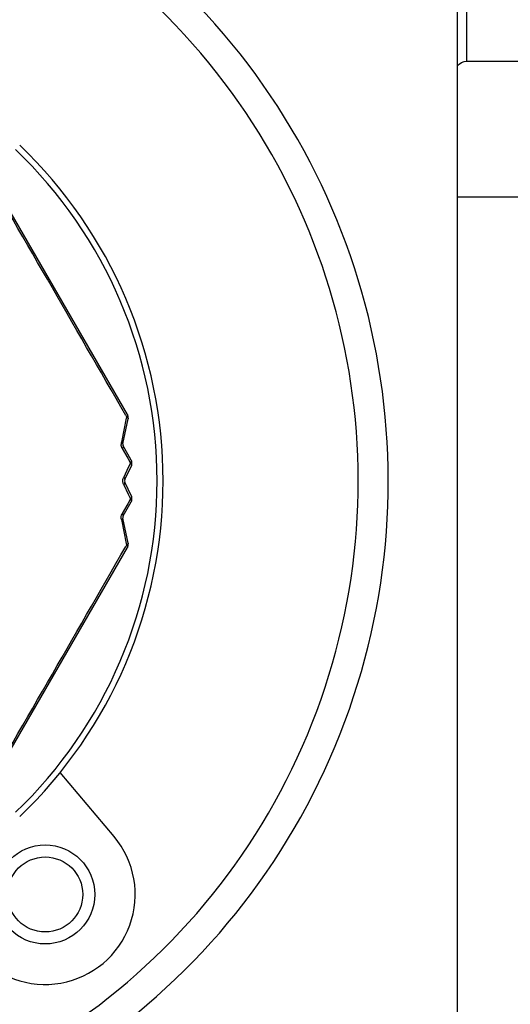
# Model space of a CAD drawing. Header units: millimetres. Extents: x 28 to 5852, y 59 to 4130.
# Tile 8 of 29: x 1708 to 1725, y 1220 to 1253. Entities that reach past the tile are written whole.
import ezdxf

# ---------------------------------------------------------------- set-up
doc = ezdxf.new("R2010")
doc.units = ezdxf.units.MM
for name, color, linetype in [('CABLE_PBL150', 7, 'Continuous'), ('COVER_J_ABL149', 7, 'Continuous'), ('COVER_J_PBL152', 7, 'Continuous'), ('FLANGE_B_PBL151', 7, 'Continuous'), ('new_view_15_VBL148', 7, 'Continuous'), ('PLATE_J_PBL153', 7, 'Continuous')]:
    doc.layers.add(name, color=color, linetype=linetype)

# ---------------------------------------------------------------- blocks, each defined once
blk = doc.blocks.new('CABLE_PBL150', base_point=(611.763, 1461.969))
at = {"layer": 'CABLE_PBL150', "color": 7}
for p, q in [((626.072, 1464.685), (620.837, 1473.752)), ((625.92, 1463.705), (626.095, 1464.544)), ((626.2, 1463.159), (625.931, 1463.636)), ((625.984, 1462.512), (626.206, 1462.975)), ((626.206, 1461.963), (625.984, 1462.425)), ((625.931, 1461.302), (626.2, 1461.778)), ((626.095, 1460.393), (625.92, 1461.232)), ((620.837, 1451.185), (626.072, 1460.252))]:
    blk.add_line(p, q, dxfattribs=at)
at = {"layer": 'CABLE_PBL150', "color": 2}
for p, q in [((626.018, 1464.653), (626.044, 1464.607)), ((626.034, 1464.557), (625.871, 1463.76)), ((626.044, 1464.607), (626.034, 1464.557)), ((625.903, 1463.549), (626.083, 1463.227)), ((626.083, 1463.227), (626.172, 1463.067)), ((626.172, 1463.067), (626.099, 1462.912)), ((626.099, 1462.912), (625.951, 1462.6)), ((625.951, 1462.338), (626.099, 1462.026)), ((626.099, 1462.026), (626.172, 1461.87)), ((626.083, 1461.71), (625.903, 1461.389)), ((626.172, 1461.87), (626.083, 1461.71)), ((625.871, 1461.178), (626.034, 1460.381)), ((626.034, 1460.381), (626.044, 1460.331)), ((626.044, 1460.331), (626.018, 1460.285))]:
    blk.add_line(p, q, dxfattribs=at)
for centre, radius, start, end in [((-591.102, 767.994), 1402.396, 29.786088, 30.213912), ((611.763, 1462.469), 15.3, 313.7659, 46.2341), ((625.851, 1464.754), 0.243, 322.5662, 325.8269), ((625.875, 1464.738), 0.214, 325.8645, 327.3455), ((626.174, 1463.699), 0.309, 168.6175, 177.8561), ((626.18, 1463.698), 0.315, 177.7972, 181.6066), ((-591.099, 2156.942), 1402.392, 329.786088, 330.213913), ((625.907, 1460.383), 0.192, 337.2031, 341.341)]:
    blk.add_arc(centre, radius, start, end, dxfattribs=at)
at = {"layer": 'CABLE_PBL150', "color": 7}
for centre, radius, start, end in [((611.763, 1462.469), 15.5, 313.7659, 46.2341), ((625.899, 1464.585), 0.2, 348.1967, 30), ((626.018, 1463.685), 0.1, 168.2393, 209.5236), ((626.025, 1463.061), 0.2, 334.3915, 29.4217), ((626.074, 1462.469), 0.1, 154.3916, 205.6093), ((626.025, 1461.876), 0.2, 330.5787, 25.6081), ((626.018, 1461.252), 0.1, 150.476, 191.7604), ((625.899, 1460.352), 0.2, 330, 11.7612)]:
    blk.add_arc(centre, radius, start, end, dxfattribs=at)
at = {"layer": 'CABLE_PBL150', "color": 2}
for points, knots in [([(626.071, 1464.653), (626.07, 1464.65), (626.068, 1464.645), (626.066, 1464.641), (626.064, 1464.638)], [0, 0, 0, 0, 0.479458, 1, 1, 1, 1]), ([(626.064, 1464.638), (626.063, 1464.636), (626.06, 1464.63), (626.057, 1464.625), (626.055, 1464.623)], [0, 0, 0, 0, 0.482971, 1, 1, 1, 1]), ([(626.074, 1464.585), (626.076, 1464.583), (626.08, 1464.58), (626.083, 1464.576), (626.084, 1464.574)], [0, 0, 0, 0, 0.519773, 1, 1, 1, 1]), ([(626.084, 1464.629), (626.085, 1464.627), (626.086, 1464.623), (626.087, 1464.618), (626.087, 1464.616)], [0, 0, 0, 0, 0.501304, 1, 1, 1, 1]), ([(626.084, 1464.574), (626.086, 1464.572), (626.088, 1464.569), (626.09, 1464.565), (626.091, 1464.564)], [0, 0, 0, 0, 0.522577, 1, 1, 1, 1]), ([(626.089, 1464.602), (626.089, 1464.604), (626.089, 1464.608), (626.088, 1464.612), (626.087, 1464.615)], [0, 0, 0, 0, 0.503152, 1, 1, 1, 1]), ([(626.089, 1464.616), (626.091, 1464.616), (626.093, 1464.616), (626.096, 1464.617), (626.096, 1464.617)], [0, 0, 0, 0, 0.743698, 1, 1, 1, 1]), ([(626.091, 1464.564), (626.092, 1464.562), (626.093, 1464.559), (626.094, 1464.555), (626.095, 1464.554)], [0, 0, 0, 0, 0.521381, 1, 1, 1, 1]), ([(626.095, 1464.554), (626.095, 1464.552), (626.095, 1464.549), (626.095, 1464.546), (626.095, 1464.544)], [0, 0, 0, 0, 0.513143, 1, 1, 1, 1]), ([(625.92, 1463.705), (625.922, 1463.715), (625.913, 1463.729), (625.903, 1463.738), (625.9, 1463.741)], [0, 0, 0, 0, 0.668244, 1, 1, 1, 1]), ([(625.931, 1463.636), (625.934, 1463.631), (625.941, 1463.599), (625.92, 1463.569), (625.903, 1463.549)], [0, 0, 0, 0, 0.18783, 1, 1, 1, 1]), ([(626.195, 1463.102), (626.194, 1463.1), (626.191, 1463.094), (626.187, 1463.088), (626.185, 1463.085)], [0, 0, 0, 0, 0.487629, 1, 1, 1, 1]), ([(626.202, 1463.119), (626.201, 1463.116), (626.199, 1463.111), (626.197, 1463.105), (626.195, 1463.102)], [0, 0, 0, 0, 0.484581, 1, 1, 1, 1]), ([(626.198, 1463.033), (626.199, 1463.03), (626.202, 1463.025), (626.204, 1463.019), (626.205, 1463.017)], [0, 0, 0, 0, 0.514985, 1, 1, 1, 1]), ([(626.21, 1463.101), (626.208, 1463.104), (626.206, 1463.11), (626.203, 1463.116), (626.202, 1463.119)], [0, 0, 0, 0, 0.455226, 1, 1, 1, 1]), ([(626.205, 1463.017), (626.207, 1463.02), (626.209, 1463.026), (626.211, 1463.032), (626.212, 1463.035)], [0, 0, 0, 0, 0.545054, 1, 1, 1, 1]), ([(626.205, 1463.017), (626.206, 1463.014), (626.208, 1463.009), (626.209, 1463.004), (626.209, 1463.001)], [0, 0, 0, 0, 0.516445, 1, 1, 1, 1]), ([(626.212, 1463.035), (626.213, 1463.037), (626.214, 1463.043), (626.215, 1463.048), (626.216, 1463.051)], [0, 0, 0, 0, 0.498316, 1, 1, 1, 1]), ([(626.216, 1463.051), (626.216, 1463.053), (626.217, 1463.059), (626.218, 1463.065), (626.218, 1463.068)], [0, 0, 0, 0, 0.491234, 1, 1, 1, 1]), ([(626.218, 1463.068), (626.22, 1463.068), (626.221, 1463.067), (626.225, 1463.068), (626.225, 1463.068)], [0, 0, 0, 0, 0.755905, 1, 1, 1, 1]), ([(625.984, 1462.512), (625.987, 1462.517), (625.992, 1462.551), (625.969, 1462.581), (625.951, 1462.6)], [0, 0, 0, 0, 0.190106, 1, 1, 1, 1]), ([(625.951, 1462.338), (625.958, 1462.345), (625.978, 1462.369), (625.993, 1462.406), (625.984, 1462.425)], [0, 0, 0, 0, 0.325568, 1, 1, 1, 1]), ([(626.198, 1461.904), (626.196, 1461.901), (626.193, 1461.896), (626.189, 1461.89), (626.187, 1461.887)], [0, 0, 0, 0, 0.487947, 1, 1, 1, 1]), ([(626.195, 1461.835), (626.197, 1461.832), (626.199, 1461.827), (626.201, 1461.821), (626.202, 1461.819)], [0, 0, 0, 0, 0.515424, 1, 1, 1, 1]), ([(626.205, 1461.921), (626.204, 1461.918), (626.202, 1461.912), (626.199, 1461.907), (626.198, 1461.904)], [0, 0, 0, 0, 0.485015, 1, 1, 1, 1]), ([(626.202, 1461.819), (626.203, 1461.822), (626.206, 1461.828), (626.209, 1461.834), (626.21, 1461.836)], [0, 0, 0, 0, 0.544972, 1, 1, 1, 1]), ([(626.212, 1461.903), (626.211, 1461.906), (626.209, 1461.912), (626.207, 1461.918), (626.205, 1461.921)], [0, 0, 0, 0, 0.455134, 1, 1, 1, 1]), ([(626.21, 1461.836), (626.211, 1461.839), (626.212, 1461.844), (626.214, 1461.849), (626.215, 1461.852)], [0, 0, 0, 0, 0.498239, 1, 1, 1, 1]), ([(626.215, 1461.852), (626.215, 1461.855), (626.217, 1461.861), (626.218, 1461.866), (626.218, 1461.869)], [0, 0, 0, 0, 0.491242, 1, 1, 1, 1]), ([(626.218, 1461.869), (626.22, 1461.869), (626.221, 1461.87), (626.225, 1461.869), (626.225, 1461.87)], [0, 0, 0, 0, 0.755904, 1, 1, 1, 1]), ([(625.931, 1461.301), (625.934, 1461.307), (625.941, 1461.339), (625.92, 1461.369), (625.903, 1461.389)], [0, 0, 0, 0, 0.187832, 1, 1, 1, 1]), ([(625.871, 1461.178), (625.879, 1461.182), (625.898, 1461.194), (625.923, 1461.216), (625.92, 1461.232)], [0, 0, 0, 0, 0.354578, 1, 1, 1, 1]), ([(626.061, 1460.342), (626.058, 1460.34), (626.053, 1460.336), (626.047, 1460.332), (626.044, 1460.331)], [0, 0, 0, 0, 0.485944, 1, 1, 1, 1]), ([(626.064, 1460.299), (626.066, 1460.297), (626.068, 1460.292), (626.07, 1460.287), (626.071, 1460.285)], [0, 0, 0, 0, 0.520494, 1, 1, 1, 1]), ([(626.075, 1460.261), (626.074, 1460.259), (626.074, 1460.256), (626.073, 1460.254), (626.072, 1460.252)], [0, 0, 0, 0, 0.515586, 1, 1, 1, 1]), ([(626.087, 1460.35), (626.086, 1460.352), (626.085, 1460.356), (626.083, 1460.36), (626.082, 1460.362)], [0, 0, 0, 0, 0.483332, 1, 1, 1, 1]), ([(626.089, 1460.322), (626.091, 1460.321), (626.093, 1460.322), (626.096, 1460.32), (626.096, 1460.321)], [0, 0, 0, 0, 0.743674, 1, 1, 1, 1])]:
    blk.add_open_spline(points, degree=3, knots=knots, dxfattribs=at)
for points in [[(626.072, 1464.685), (626.077, 1464.676), (626.074, 1464.663), (626.071, 1464.653)], [(626.071, 1464.653), (626.076, 1464.645), (626.082, 1464.637), (626.084, 1464.629)], [(626.044, 1464.607), (626.055, 1464.6), (626.065, 1464.593), (626.074, 1464.585)], [(626.084, 1464.574), (626.087, 1464.583), (626.089, 1464.592), (626.089, 1464.602)], [(625.903, 1463.549), (625.88, 1463.592), (625.866, 1463.641), (625.865, 1463.689)], [(625.9, 1463.741), (625.891, 1463.748), (625.881, 1463.754), (625.871, 1463.76)], [(626.185, 1463.085), (626.181, 1463.079), (626.177, 1463.073), (626.172, 1463.067)], [(626.172, 1463.067), (626.182, 1463.057), (626.191, 1463.045), (626.198, 1463.033)], [(626.2, 1463.159), (626.206, 1463.148), (626.206, 1463.132), (626.202, 1463.119)], [(626.218, 1463.068), (626.216, 1463.079), (626.214, 1463.091), (626.21, 1463.101)], [(626.209, 1463.001), (626.21, 1462.992), (626.21, 1462.983), (626.206, 1462.975)], [(625.921, 1462.469), (625.921, 1462.498), (625.925, 1462.528), (625.934, 1462.556)], [(625.924, 1462.426), (625.922, 1462.44), (625.921, 1462.454), (625.921, 1462.469)], [(625.934, 1462.382), (625.929, 1462.396), (625.926, 1462.411), (625.924, 1462.426)], [(625.934, 1462.556), (625.938, 1462.571), (625.944, 1462.585), (625.951, 1462.6)], [(625.951, 1462.338), (625.944, 1462.352), (625.938, 1462.367), (625.934, 1462.382)], [(626.187, 1461.887), (626.182, 1461.881), (626.177, 1461.876), (626.172, 1461.87)], [(626.172, 1461.87), (626.181, 1461.859), (626.189, 1461.848), (626.195, 1461.835)], [(626.202, 1461.819), (626.206, 1461.806), (626.206, 1461.79), (626.2, 1461.778)], [(626.206, 1461.963), (626.212, 1461.95), (626.21, 1461.934), (626.205, 1461.921)], [(626.218, 1461.869), (626.217, 1461.881), (626.215, 1461.892), (626.212, 1461.903)], [(625.876, 1461.324), (625.883, 1461.346), (625.892, 1461.368), (625.903, 1461.389)], [(625.871, 1461.178), (625.866, 1461.2), (625.864, 1461.223), (625.865, 1461.246)], [(625.865, 1461.246), (625.865, 1461.272), (625.869, 1461.299), (625.876, 1461.324)], [(626.095, 1460.393), (626.097, 1460.383), (626.091, 1460.372), (626.084, 1460.363)], [(626.044, 1460.331), (626.052, 1460.321), (626.059, 1460.31), (626.064, 1460.299)], [(626.084, 1460.363), (626.078, 1460.355), (626.069, 1460.348), (626.061, 1460.342)], [(626.071, 1460.284), (626.076, 1460.292), (626.081, 1460.3), (626.085, 1460.309)], [(626.071, 1460.285), (626.074, 1460.277), (626.076, 1460.269), (626.075, 1460.261)], [(626.089, 1460.322), (626.089, 1460.331), (626.09, 1460.341), (626.087, 1460.35)]]:
    blk.add_open_spline(points, degree=3, dxfattribs=at)
blk = doc.blocks.new('COVER_J_PBL152', base_point=(611.763, 1470.969))
at = {"layer": 'COVER_J_PBL152', "color": 7}
for p, q in [((637.063, 1497.972), (637.063, 1438.947)), ((625.631, 1450.608), (623.836, 1452.748))]:
    blk.add_line(p, q, dxfattribs=at)
blk.add_circle((623.333, 1448.68), 1.65, dxfattribs=at)
for centre, radius, start, end in [((611.763, 1462.469), 23, 133.0296, 46.9704), ((623.333, 1448.68), 3, 220, 40)]:
    blk.add_arc(centre, radius, start, end, dxfattribs=at)
at = {"layer": 'COVER_J_PBL152', "color": 2}
blk.add_arc((611.763, 1462.469), 22, 133.0296, 46.9703, dxfattribs=at)
blk = doc.blocks.new('PLATE_J_PBL153', base_point=(611.763, 1470.969))
at = {"layer": 'PLATE_J_PBL153', "color": 7}
blk.add_circle((623.333, 1448.68), 1.25, dxfattribs=at)
blk = doc.blocks.new('COVER_J_ABL149', base_point=(611.763, 1470.969))
at = {"layer": 'CABLE_PBL150'}
blk.add_blockref('CABLE_PBL150', (611.763, 1461.969), dxfattribs=at)
at = {"layer": 'COVER_J_PBL152'}
blk.add_blockref('COVER_J_PBL152', (611.763, 1470.969), dxfattribs=at)
at = {"layer": 'PLATE_J_PBL153'}
blk.add_blockref('PLATE_J_PBL153', (611.763, 1470.969), dxfattribs=at)
blk = doc.blocks.new('FLANGE_B_PBL151', base_point=(611.763, 1471.469))
at = {"layer": 'FLANGE_B_PBL151', "color": 2}
blk.add_line((637.38, 1476.469), (637.38, 1512.969), dxfattribs=at)
at = {"layer": 'FLANGE_B_PBL151', "color": 7}
for p, q in [((637.38, 1476.469), (669.763, 1476.469)), ((637.063, 1471.948), (641.263, 1471.948))]:
    blk.add_line(p, q, dxfattribs=at)
blk.add_open_spline([(637.056, 1476.3), (637.137, 1476.391), (637.258, 1476.469), (637.38, 1476.469)], degree=3, dxfattribs=at)
blk = doc.blocks.new('NEW_VIEW_15_VBL148', base_point=(576.77, 1829.469))
at = {"layer": 'COVER_J_ABL149'}
blk.add_blockref('COVER_J_ABL149', (611.763, 1470.969), dxfattribs=at)
at = {"layer": 'FLANGE_B_PBL151'}
blk.add_blockref('FLANGE_B_PBL151', (611.763, 1471.469), dxfattribs=at)

msp = doc.modelspace()

# ---------------------------------------------------------------- hatches: boundary and pattern name
at = {"ltscale": 1000, "true_color": 0xed4b40}
h = msp.add_hatch(dxfattribs=at)
h.set_pattern_fill('ANSI31', color=13, scale=20)
h.set_pattern_definition([(45, (-9777.99, -2480.16), (-44.90128, 44.90128), [])])
edge = h.paths.add_edge_path()
edge.add_arc((1697.5, 1349.124), 655, 81.218209, 98.781791)
edge.add_line((1597.5, 1996.445), (1597.5, 701.802))
edge.add_arc((1697.5, 1349.124), 655, 261.218209, 278.781791)
edge.add_line((1797.5, 701.802), (1797.5, 1996.445))

# ---------------------------------------------------------------- block references
at = {"layer": 'new_view_15_VBL148'}
msp.add_blockref('NEW_VIEW_15_VBL148', (1662.507, 1604.124), dxfattribs=at)

doc.saveas('drawing.dxf')
